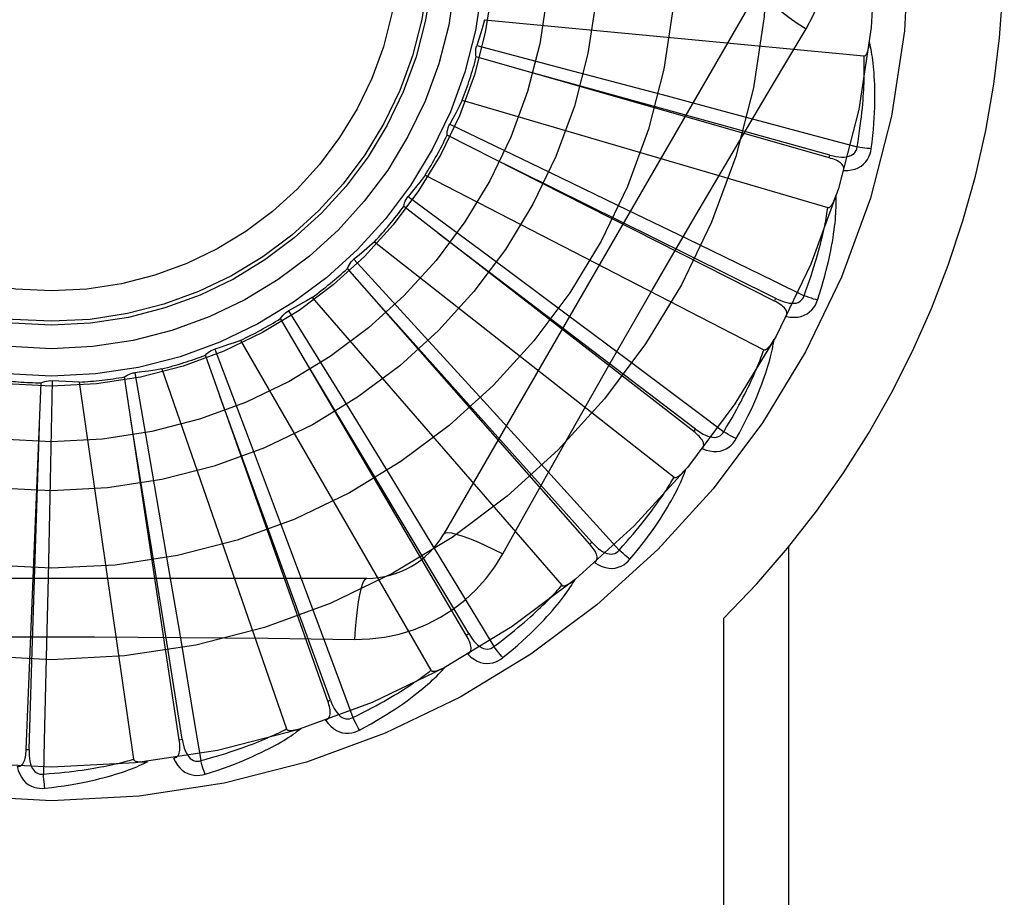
# Model space of a CAD drawing. Header units: inches. Extents: x 0 to 212, y 0 to 138.
# Tile 199 of 256: x 92.206 to 92.528, y 93.133 to 93.421. Entities that reach past the tile are written whole.
import ezdxf

# ---------------------------------------------------------------- set-up
doc = ezdxf.new("R2010")
doc.units = ezdxf.units.IN
doc.header["$LTSCALE"] = 11.6875
doc.header["$MEASUREMENT"] = 0
doc.linetypes.add('HIDDEN', pattern=[0.2, 0.1, -0.1])
doc.layers.add('RIGHTHAND_DOOR_ASSEMBLY', color=7, linetype='CONTINUOUS')

msp = doc.modelspace()

# ---------------------------------------------------------------- linework, layer by layer
at = {"layer": 'RIGHTHAND_DOOR_ASSEMBLY', "color": 8, "linetype": 'HIDDEN'}
for p, q in [((92.4480592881, 93.4312171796), (92.34461733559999, 93.25205046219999)), ((92.3579763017, 93.4207533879), (92.4823792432, 93.4088743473)), ((92.35542263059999, 93.4122332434), (92.3871360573, 93.40388180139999)), ((92.4709796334, 93.3754300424), (92.35527690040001, 93.4085577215)), ((92.3871360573, 93.40388180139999), (92.4178664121, 93.3957290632)), ((92.4178664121, 93.3957290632), (92.4388840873, 93.3901181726)), ((92.35066889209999, 93.3943209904), (92.47057558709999, 93.3591132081)), ((92.34654892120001, 93.38643810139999), (92.37610872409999, 93.37223577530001)), ((92.4530526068, 93.32843067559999), (92.34571022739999, 93.38285658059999)), ((92.4709797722, 93.3754300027), (92.4712434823, 93.3763526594)), ((92.37610872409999, 93.37223577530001), (92.4047408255, 93.3584146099)), ((92.3384911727, 93.36974919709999), (92.4495678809, 93.312485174)), ((92.33295380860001, 93.3627884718), (92.35929161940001, 93.3432485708)), ((92.42655485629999, 93.2856733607), (92.3314524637, 93.35943039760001)), ((92.4047408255, 93.3584146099), (92.4243168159, 93.3489274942)), ((92.3596000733, 93.33784889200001), (92.342663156, 93.35071257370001)), ((92.32188327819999, 93.3479260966), (92.4201153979, 93.27067550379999)), ((92.35929161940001, 93.3432485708), (92.3847906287, 93.3242585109)), ((92.31512865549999, 93.34213911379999), (92.33729255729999, 93.3179678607)), ((92.3924440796, 93.2487034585), (92.31301892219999, 93.33912585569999)), ((92.42714270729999, 93.286431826), (92.3596000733, 93.33784889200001)), ((92.301445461, 93.3296404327), (92.3832826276, 93.23519530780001)), ((92.4530527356, 93.3284306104), (92.4534862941, 93.329286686)), ((92.2937177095, 93.325236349), (92.3109066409, 93.297307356)), ((92.3847906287, 93.3242585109), (92.40221740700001, 93.31123805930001)), ((92.3519531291, 93.2188571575), (92.2910758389, 93.32267681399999)), ((92.33729255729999, 93.3179678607), (92.3587368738, 93.2944952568)), ((92.27791639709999, 93.3155530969), (92.34040080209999, 93.2073269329)), ((92.26949481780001, 93.3126910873), (92.28108752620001, 93.2820137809)), ((92.3065454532, 93.1972131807), (92.2664162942, 93.31067778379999)), ((92.243335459, 93.3049567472), (92.24891295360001, 93.27263988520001)), ((92.2521464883, 93.30617324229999), (92.2930197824, 93.18807761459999)), ((92.2076629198, 93.1813365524), (92.2125788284, 93.3015879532)), ((92.21618510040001, 93.30231286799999), (92.2155457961, 93.26952446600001)), ((92.2250671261, 93.30183988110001), (92.2428520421, 93.17814307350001)), ((92.25786220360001, 93.184553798), (92.23993154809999, 93.30356244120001)), ((92.3109066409, 93.297307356), (92.32752121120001, 93.270200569)), ((92.3587368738, 93.2944952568), (92.3733845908, 93.27841206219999)), ((92.4265549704, 93.2856732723), (92.42714270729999, 93.286431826)), ((92.28108752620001, 93.2820137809), (92.29227185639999, 93.2522525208)), ((92.24891295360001, 93.27263988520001), (92.25426281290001, 93.24129980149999)), ((92.2155457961, 93.26952446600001), (92.2148678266, 93.2377382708)), ((92.32752121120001, 93.270200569), (92.33886046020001, 93.2516359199)), ((92.3639476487, 93.2454897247), (92.3708506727, 93.2578649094)), ((92.29227185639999, 93.2522525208), (92.2998928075, 93.23187739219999)), ((92.39244417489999, 93.24870335), (92.39316484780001, 93.2493369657)), ((92.4577030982, 92.9758005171), (92.4577030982, 93.2478222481)), ((92.25426281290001, 93.24129980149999), (92.2578900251, 93.2198506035)), ((92.3193582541, 93.23746712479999), (92.1124743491, 93.23746712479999)), ((92.2148678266, 93.2377382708), (92.21437020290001, 93.2159902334)), ((92.43648989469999, 92.9758005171), (92.43648989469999, 93.224433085)), ((92.3519532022, 93.2188570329), (92.3527807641, 93.2193428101)), ((92.3065455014, 93.19721304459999), (92.30745004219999, 93.197533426)), ((92.2578622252, 93.1845536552), (92.25881105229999, 93.1846970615)), ((92.207662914, 93.1813364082), (92.20862173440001, 93.1812976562))]:
    msp.add_line(p, q, dxfattribs=at)
for points in [[(92.46340621, 93.4177570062), (92.465749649, 93.4221151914), (92.46768131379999, 93.42663670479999), (92.46919574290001, 93.4313129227), (92.47028344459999, 93.4360933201), (92.4709379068, 93.4409261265), (92.47115796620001, 93.4458005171)], [(92.4480591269, 93.4312169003), (92.44799614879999, 93.4306488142), (92.4483259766, 93.429864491), (92.4490297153, 93.42889396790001), (92.4500944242, 93.4277424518), (92.4515212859, 93.42641016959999), (92.4533006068, 93.4249141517), (92.4554087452, 93.42327532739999), (92.457819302, 93.4215175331), (92.4605116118, 93.4196597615), (92.46340789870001, 93.41775592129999)], [(92.3579763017, 93.4207533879), (92.3573851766, 93.41860520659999), (92.35676252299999, 93.41646912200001), (92.35610834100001, 93.4143451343), (92.35542263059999, 93.4122332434)], [(92.43444228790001, 93.3688938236), (92.44889362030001, 93.393366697), (92.4561149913, 93.4055472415), (92.46340621, 93.4177570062)], [(92.35527690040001, 93.4085577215), (92.35515555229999, 93.4091670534), (92.355092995, 93.4097824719), (92.35508955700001, 93.41040993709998), (92.3551438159, 93.4110341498), (92.35525463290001, 93.4116398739), (92.3554226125, 93.4122331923)], [(92.4823792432, 93.4088743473), (92.4825514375, 93.40889057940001), (92.48271060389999, 93.4089468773), (92.4828562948, 93.4090471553), (92.4829898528, 93.4091796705), (92.48311200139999, 93.4093349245), (92.4832241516, 93.409510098), (92.4833274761, 93.4096990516), (92.4834234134, 93.4099022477), (92.4835137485, 93.41011837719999), (92.4835986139, 93.4103466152), (92.4836786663, 93.41058588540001), (92.4837541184, 93.41083563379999), (92.4838252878, 93.411094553), (92.4838925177, 93.4113638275), (92.4839562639, 93.41164381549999), (92.4840165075, 93.4119356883), (92.4840736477, 93.41224055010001), (92.4841268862, 93.4125589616), (92.4841754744, 93.4128919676), (92.4842196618, 93.41323921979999)], [(92.4847782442, 93.37840824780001), (92.48504879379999, 93.3806206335), (92.4852786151, 93.3827417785), (92.48547037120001, 93.3847690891), (92.48562698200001, 93.3867083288), (92.48575076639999, 93.3885634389), (92.4858444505, 93.3903377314), (92.48591025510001, 93.3920349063), (92.4859507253, 93.3936580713), (92.48596801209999, 93.3952106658), (92.4859645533, 93.3966956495), (92.48594246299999, 93.39811628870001), (92.4859041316, 93.3994753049), (92.485852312, 93.4007758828), (92.4857874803, 93.4020200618), (92.48571083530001, 93.40321045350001), (92.4856222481, 93.40434859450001), (92.48552142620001, 93.4054363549), (92.4854093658, 93.4064753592), (92.485286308, 93.4074672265), (92.485153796, 93.4084138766), (92.4850128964, 93.4093171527), (92.4848650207, 93.4101789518), (92.4847120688, 93.4110010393), (92.484553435, 93.4117856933), (92.4843887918, 93.4125361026), (92.48421879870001, 93.4132512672)], [(92.48014463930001, 93.3790141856), (92.4804480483, 93.3808394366), (92.48072387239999, 93.382593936), (92.4809711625, 93.3842762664), (92.48119276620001, 93.38589068), (92.48139066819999, 93.3874401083), (92.48156650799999, 93.3889270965), (92.4817221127, 93.39035438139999), (92.48185890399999, 93.39172432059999), (92.4819784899, 93.3930394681), (92.4820821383, 93.3943019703), (92.4821712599, 93.3955141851), (92.4822470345, 93.3966780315), (92.48231078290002, 93.3977955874), (92.4823634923, 93.39886873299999), (92.4824064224, 93.39989948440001), (92.4824400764, 93.4008895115), (92.4824652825, 93.4018407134), (92.48248232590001, 93.40275441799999), (92.482491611, 93.4036321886), (92.482493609, 93.40447521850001), (92.4824887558, 93.4052848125), (92.48247756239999, 93.40606220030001), (92.48246052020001, 93.4068086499), (92.4824381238, 93.4075253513), (92.48241111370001, 93.4082141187), (92.4823792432, 93.4088743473)], [(92.4712434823, 93.3763526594), (92.4401457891, 93.38496858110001), (92.368924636, 93.4046309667)], [(92.35066889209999, 93.3943209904), (92.3496819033, 93.3923235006), (92.34866624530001, 93.3903438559), (92.34762191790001, 93.38838205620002), (92.34654892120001, 93.38643810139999)], [(92.4388840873, 93.3901181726), (92.4694784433, 93.38189169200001), (92.48014463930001, 93.3790141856)], [(92.34571022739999, 93.38285658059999), (92.3457063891, 93.3834778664), (92.3457614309, 93.3840940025), (92.3458768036, 93.38471077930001), (92.346048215, 93.38531344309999), (92.3462716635, 93.3858872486), (92.34654889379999, 93.38643805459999)], [(92.47124354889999, 93.3763541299), (92.4722492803, 93.37609811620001), (92.4732124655, 93.3759026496), (92.4741361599, 93.37577003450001), (92.475017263, 93.37570300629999), (92.47585600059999, 93.3757062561), (92.47664566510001, 93.3757819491), (92.47738377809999, 93.3759302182), (92.4780543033, 93.3761587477), (92.47863993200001, 93.37647368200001), (92.479138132, 93.3768699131), (92.4795401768, 93.377346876), (92.4798443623, 93.37787878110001), (92.4800461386, 93.3784365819), (92.4801457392, 93.37901839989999)], [(92.4847782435, 93.37840824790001), (92.48416061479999, 93.37845996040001), (92.48345738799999, 93.3785339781), (92.4826925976, 93.3786279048), (92.4818756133, 93.37874061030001), (92.4810160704, 93.3788709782), (92.4801446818, 93.3790144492)], [(92.4534862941, 93.329286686), (92.42458115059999, 93.3436321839), (92.3583681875, 93.37641793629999)], [(92.47569627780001, 93.3712350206), (92.47577961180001, 93.37168952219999), (92.475775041, 93.3721211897), (92.475677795, 93.37253224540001), (92.4755021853, 93.37291602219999), (92.4752595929, 93.37326419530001), (92.4749540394, 93.3735839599), (92.4745908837, 93.37387922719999), (92.47417749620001, 93.3741515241), (92.47372113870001, 93.3744027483), (92.4732274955, 93.37463569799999), (92.4727040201, 93.37485333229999), (92.4721526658, 93.3750570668), (92.4715784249, 93.37524960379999), (92.4709796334, 93.3754300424)], [(92.4756972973, 93.37123834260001), (92.4770547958, 93.3712847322), (92.47830657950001, 93.37145606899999), (92.4794609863, 93.37175268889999), (92.4805065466, 93.37217102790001), (92.4814424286, 93.37270874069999), (92.482263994, 93.37335511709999), (92.4829696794, 93.3741086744), (92.483559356, 93.3749348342), (92.48402520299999, 93.3758101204), (92.484381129, 93.37670066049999), (92.4846319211, 93.3775624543), (92.4847782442, 93.37840824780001)], [(92.3384911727, 93.36974919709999), (92.3371439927, 93.3679745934), (92.33577203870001, 93.36622293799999), (92.3343753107, 93.3644942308), (92.33295380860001, 93.3627884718)], [(92.3708506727, 93.2578649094), (92.38475034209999, 93.28255418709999), (92.3917434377, 93.2949260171), (92.3987780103, 93.3072953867), (92.40583463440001, 93.3196521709), (92.41293946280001, 93.3319916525), (92.4200713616, 93.34431687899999), (92.4272453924, 93.3566115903), (92.43444228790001, 93.3688938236)], [(92.3314524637, 93.35943039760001), (92.3315662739, 93.3600411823), (92.3317369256, 93.3606357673), (92.3319669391, 93.3612195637), (92.33224930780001, 93.3617788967), (92.3325773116, 93.362300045), (92.33295377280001, 93.362788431)], [(92.4671654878, 93.3287436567), (92.4678498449, 93.3308648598), (92.4684769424, 93.3329041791), (92.46904890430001, 93.3348585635), (92.4695696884, 93.3367331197), (92.47004231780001, 93.3385312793), (92.470470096, 93.3402557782), (92.47085590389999, 93.34190982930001), (92.47120282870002, 93.3434960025), (92.47151363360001, 93.34501726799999), (92.4717912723, 93.3464760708), (92.472038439, 93.34787521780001), (92.47225799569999, 93.3492169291), (92.4724532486, 93.35050381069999), (92.4726250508, 93.35173777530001), (92.4727750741, 93.3529211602), (92.4729034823, 93.3540554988), (92.4730103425, 93.3551426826), (92.47309694, 93.35618411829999), (92.47316381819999, 93.3571813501), (92.4732128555, 93.35813597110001), (92.4732454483, 93.3590495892), (92.4732633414, 93.3599238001), (92.4732687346, 93.3607599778), (92.47326146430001, 93.36156047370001), (92.47324181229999, 93.362328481), (92.473210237, 93.3630628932)], [(92.47057558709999, 93.3591132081), (92.4707477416, 93.35909655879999), (92.4709146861, 93.3591217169), (92.4710767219, 93.35919261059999), (92.471232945, 93.359297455), (92.4713822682, 93.3594267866), (92.47152554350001, 93.3595775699), (92.4716627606, 93.35974355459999), (92.47179541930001, 93.3599249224), (92.4719250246, 93.36012005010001), (92.4720515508, 93.36032810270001), (92.4721754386, 93.360547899), (92.4722967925, 93.36077885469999), (92.47241567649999, 93.361019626), (92.47253265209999, 93.36127131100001), (92.47264823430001, 93.3615341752), (92.4727626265, 93.3618093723), (92.47287808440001, 93.3621029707), (92.4729889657, 93.36240049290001), (92.4730897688, 93.36268792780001), (92.4731823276, 93.3629699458)], [(92.4627302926, 93.3302155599), (92.46337364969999, 93.3319504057), (92.46397653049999, 93.33362099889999), (92.46453773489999, 93.3352261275), (92.4650608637, 93.33676942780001), (92.4655484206, 93.3382534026), (92.46600249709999, 93.33968024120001), (92.4664254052, 93.3410522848), (92.4668189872, 93.34237157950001), (92.4671853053, 93.34364032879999), (92.4675260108, 93.3448604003), (92.46784293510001, 93.3460338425), (92.46813759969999, 93.34716231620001), (92.4684116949, 93.3482476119), (92.46866654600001, 93.3492913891), (92.4689037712, 93.3502953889), (92.4691241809, 93.3512611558), (92.4693289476, 93.35219039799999), (92.46951860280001, 93.3530843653), (92.4696938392, 93.3539445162), (92.4698553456, 93.3547719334), (92.4700037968, 93.35556781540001), (92.4701399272, 93.35633327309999), (92.4702644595, 93.35706945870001), (92.47037810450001, 93.3577774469), (92.47048193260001, 93.358458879), (92.47057558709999, 93.3591132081)], [(92.32188327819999, 93.3479260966), (92.3202245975, 93.34643851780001), (92.3185459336, 93.3449781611), (92.3168472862, 93.3435450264), (92.31512865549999, 93.34213911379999)], [(92.4243168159, 93.3489274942), (92.45280142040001, 93.3350596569), (92.4627302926, 93.3302155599)], [(92.31301892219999, 93.33912585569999), (92.3132462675, 93.339704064), (92.3135263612, 93.3402556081), (92.3138627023, 93.3407853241), (92.3142458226, 93.3412811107), (92.31466652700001, 93.341730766), (92.3151286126, 93.34213908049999)], [(92.45348663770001, 93.3292881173), (92.45442574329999, 93.3288463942), (92.4553345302, 93.3284721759), (92.4562164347, 93.32816714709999), (92.4570689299, 93.32793458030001), (92.4578931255, 93.3277790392), (92.4586828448, 93.32770391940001), (92.4594356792, 93.3277098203), (92.4601373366, 93.32780732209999), (92.46077198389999, 93.3280057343), (92.46133616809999, 93.3283005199), (92.4618212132, 93.32869277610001), (92.4622205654, 93.32915750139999), (92.46252425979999, 93.3296670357), (92.4627321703, 93.3302194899)], [(92.46716548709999, 93.3287436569), (92.46656880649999, 93.32891132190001), (92.4658922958, 93.3291170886), (92.465159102, 93.3293540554), (92.46437821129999, 93.32961933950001), (92.46355887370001, 93.329910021), (92.4627303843, 93.3302158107)], [(92.301445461, 93.3296404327), (92.29953522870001, 93.32849364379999), (92.2976105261, 93.32737736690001), (92.29567135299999, 93.32629160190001), (92.2937177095, 93.325236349)], [(92.39316484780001, 93.2493369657), (92.3716619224, 93.2733978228), (92.3223771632, 93.3284439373)], [(92.4568900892, 93.3234187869), (92.4570579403, 93.3238493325), (92.4571351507, 93.32427408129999), (92.4571174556, 93.32469611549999), (92.45701764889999, 93.3251061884), (92.4568453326, 93.3254939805), (92.4566058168, 93.3258657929), (92.4563051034, 93.32622445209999), (92.4559507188, 93.3265700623), (92.4555501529, 93.32690311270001), (92.4551095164, 93.32722527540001), (92.4546366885, 93.3275380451), (92.4541338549, 93.3278424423), (92.45360642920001, 93.3281401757), (92.4530526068, 93.32843067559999)], [(92.456891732, 93.3234219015), (92.458233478, 93.32321054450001), (92.4594950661, 93.3231418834), (92.4606847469, 93.3232146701), (92.46179058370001, 93.3234275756), (92.462811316, 93.3237784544), (92.4637403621, 93.32425766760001), (92.4645759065, 93.32486405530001), (92.46531127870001, 93.3255636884), (92.46593435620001, 93.32633499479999), (92.466452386, 93.3271420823), (92.4668617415, 93.32794083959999), (92.4671654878, 93.3287436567)], [(92.2910758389, 93.32267681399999), (92.2914085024, 93.32320154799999), (92.2917879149, 93.32369011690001), (92.2922184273, 93.3241466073), (92.2926884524, 93.3245609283), (92.2931866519, 93.3249228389), (92.2937176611, 93.32523632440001)], [(92.27791639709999, 93.3155530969), (92.2758236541, 93.3147885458), (92.2737224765, 93.3140566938), (92.27161286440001, 93.313357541), (92.26949481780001, 93.3126910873)], [(92.44047193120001, 93.2833098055), (92.44154536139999, 93.2852631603), (92.4425470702, 93.2871469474), (92.44347856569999, 93.28895776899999), (92.4443447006, 93.2906998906), (92.44514909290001, 93.29237610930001), (92.4458955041, 93.2939884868), (92.44658737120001, 93.2955396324), (92.44722821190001, 93.29703148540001), (92.4478213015, 93.2984664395), (92.4483700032, 93.29984633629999), (92.4488774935, 93.3011734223), (92.4493470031, 93.3024493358), (92.4497822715, 93.3036760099), (92.4501844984, 93.3048551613), (92.4505557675, 93.3059887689), (92.45089653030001, 93.30707830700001), (92.45120721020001, 93.3081256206), (92.4514893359, 93.3091318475), (92.45174373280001, 93.3100984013), (92.45197254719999, 93.3110264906), (92.4521774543, 93.3119174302), (92.4523604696, 93.3127724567), (92.45252401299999, 93.313592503), (92.45266836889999, 93.31437990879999), (92.4527944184, 93.31513775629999), (92.4529024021, 93.3158648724)], [(92.4495678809, 93.312485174), (92.4497337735, 93.3124362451), (92.4499024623, 93.3124293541), (92.4500749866, 93.31246830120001), (92.4502482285, 93.3125416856), (92.4504193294, 93.31264042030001), (92.45058855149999, 93.31276136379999), (92.4507547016, 93.31289838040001), (92.45091928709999, 93.31305136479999), (92.45108347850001, 93.3132184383), (92.4512470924, 93.31339878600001), (92.45141033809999, 93.31359116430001), (92.4515732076, 93.31379498), (92.45173550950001, 93.31400890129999), (92.45189800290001, 93.31423390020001), (92.45206124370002, 93.31447014), (92.4522256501, 93.3147187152), (92.45239193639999, 93.31498038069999), (92.45255976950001, 93.3152563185), (92.4527290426, 93.3155481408), (92.4528997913, 93.31585531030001)], [(92.2664162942, 93.31067778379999), (92.2668422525, 93.3111300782), (92.2673072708, 93.3115380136), (92.26781639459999, 93.31190477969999), (92.2683563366, 93.3122226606), (92.268914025, 93.3124837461), (92.2694947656, 93.3126910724)], [(92.40221740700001, 93.31123805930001), (92.42756275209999, 93.292230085), (92.43639544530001, 93.2855944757)], [(92.43639544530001, 93.2855944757), (92.43735549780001, 93.28717621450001), (92.43826364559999, 93.28870252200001), (92.4391184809, 93.2901724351), (92.4399242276, 93.2915888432), (92.44068381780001, 93.29295373), (92.44139971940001, 93.29426884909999), (92.44207464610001, 93.2955360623), (92.4427107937, 93.29675702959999), (92.44331060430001, 93.2979335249), (92.44387605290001, 93.2990670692), (92.4444093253, 93.3001593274), (92.44491223, 93.30121164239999), (92.44538676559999, 93.3022254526), (92.4458345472, 93.30320213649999), (92.4462574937, 93.3041430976), (92.4466566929, 93.305049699), (92.4470336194, 93.30592339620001), (92.4473890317, 93.3067653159), (92.447723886, 93.307576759), (92.4480390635, 93.3083586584), (92.44833545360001, 93.30911206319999), (92.4486139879, 93.3098379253), (92.44887559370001, 93.3105372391), (92.4491211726, 93.3112109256), (92.4493520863, 93.31186039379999), (92.4495678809, 93.312485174)], [(92.3527807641, 93.2193428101), (92.3362199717, 93.2470383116), (92.29824339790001, 93.3104168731)], [(92.23993154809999, 93.30356244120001), (92.2404354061, 93.30392594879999), (92.2409692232, 93.3042385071), (92.24153855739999, 93.30450229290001), (92.24212890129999, 93.3047122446), (92.2427259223, 93.3048630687), (92.243335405, 93.3049567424)], [(92.2521464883, 93.30617324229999), (92.2499468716, 93.30581856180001), (92.2477451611, 93.3054975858), (92.2455413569, 93.3052103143), (92.243335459, 93.3049567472)], [(92.2125788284, 93.3015879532), (92.21314237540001, 93.30184953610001), (92.2137256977, 93.3020554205), (92.2143346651, 93.30220669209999), (92.2149540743, 93.3023011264), (92.21556885, 93.302336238), (92.2161850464, 93.3023128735)], [(92.2250671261, 93.30183988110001), (92.2228401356, 93.3019078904), (92.22061746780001, 93.30200939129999), (92.2183991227, 93.3021443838), (92.21618510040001, 93.30231286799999)], [(92.30745004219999, 93.197533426), (92.29642993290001, 93.2278625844), (92.2711341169, 93.2972829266)], [(92.25881105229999, 93.1846970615), (92.2537299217, 93.2165637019), (92.2420291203, 93.2895167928)], [(92.20862173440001, 93.1812976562), (92.20966322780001, 93.2135500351), (92.2119803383, 93.28739915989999)], [(92.42937423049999, 93.280025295), (92.4296206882, 93.2804166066), (92.4297769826, 93.280819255), (92.42983949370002, 93.2812370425), (92.4298190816, 93.2816585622), (92.4297232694, 93.2820719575), (92.4295584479, 93.28248237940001), (92.42933104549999, 93.2828914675), (92.4290484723, 93.28329789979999), (92.4287181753, 93.2837007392), (92.42834647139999, 93.2841004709), (92.42794138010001, 93.2844970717), (92.4275052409, 93.28489113), (92.42704369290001, 93.2852832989), (92.42655485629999, 93.2856733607)], [(92.4271433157, 93.28643316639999), (92.42798185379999, 93.2858216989), (92.4288033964, 93.2852822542), (92.4296116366, 93.28481583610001), (92.43040471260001, 93.2844261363), (92.4311845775, 93.28411742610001), (92.431945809, 93.2838942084), (92.4326861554, 93.2837575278), (92.43339358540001, 93.2837204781), (92.4340543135, 93.2837951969), (92.4346640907, 93.2839778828), (92.4352146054, 93.284271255), (92.43569469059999, 93.2846520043), (92.4360893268, 93.285094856), (92.43639803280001, 93.28559797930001)], [(92.4404719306, 93.2833098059), (92.4399177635, 93.2835873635), (92.4392924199, 93.28391744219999), (92.43861732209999, 93.28428888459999), (92.4379007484, 93.28469715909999), (92.4371512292, 93.2851376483), (92.4363955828, 93.28559470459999)], [(92.4293766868, 93.2800285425), (92.4306541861, 93.27956707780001), (92.43187998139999, 93.2792609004), (92.4330619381, 93.2791072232), (92.43418808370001, 93.2791070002), (92.4352567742, 93.2792583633), (92.43625972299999, 93.2795530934), (92.4371949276, 93.2799903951), (92.43804941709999, 93.28053821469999), (92.4388072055, 93.2811776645), (92.4394686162, 93.2818721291), (92.4400217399, 93.2825789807), (92.44047193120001, 93.2833098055)], [(92.3733845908, 93.27841206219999), (92.39467462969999, 93.25495094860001), (92.40209190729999, 93.2467636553)], [(92.4056623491, 93.243748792), (92.4070860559, 93.2454636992), (92.4084261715, 93.2471238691), (92.4096835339, 93.24872568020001), (92.41086371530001, 93.2502724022), (92.4119707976, 93.25176609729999), (92.41300886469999, 93.25320807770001), (92.4139817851, 93.2546002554), (92.41489338, 93.25594386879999), (92.41574731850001, 93.2572406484), (92.4165472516, 93.25849176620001), (92.4172967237, 93.2596988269), (92.4179992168, 93.26086282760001), (92.41865876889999, 93.2619849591), (92.41927688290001, 93.26306667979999), (92.41985597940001, 93.2641095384), (92.4203967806, 93.2651148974), (92.4209000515, 93.26608448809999), (92.4213675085, 93.2670191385), (92.4218002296, 93.26792008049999), (92.4222005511, 93.2687880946), (92.4225703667, 93.2696241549), (92.42291188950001, 93.2704290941), (92.4232276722, 93.2712033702), (92.42351843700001, 93.27194922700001), (92.4237856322, 93.2726695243), (92.42402927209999, 93.2733630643)], [(92.4201153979, 93.27067550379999), (92.42026903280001, 93.27059606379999), (92.420433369, 93.27055737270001), (92.42061014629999, 93.27056296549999), (92.4207941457, 93.2706022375), (92.4209808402, 93.27066680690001), (92.42116989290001, 93.2707535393), (92.4213589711, 93.2708566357), (92.42154953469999, 93.2709757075), (92.4217423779, 93.2711086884), (92.421937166, 93.27125481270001), (92.42213386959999, 93.2714128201), (92.4223323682, 93.2715821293), (92.4225322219, 93.2717614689), (92.42273436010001, 93.2719516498), (92.4229393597, 93.2721527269), (92.4231478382, 93.2723656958), (92.423364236, 93.2725954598), (92.4235776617, 93.27283035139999), (92.42377752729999, 93.2730590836), (92.42396736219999, 93.27328541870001)], [(92.40209190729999, 93.2467636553), (92.40333395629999, 93.2481351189), (92.4045145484, 93.2494619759), (92.40563211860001, 93.25074354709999), (92.4066913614, 93.2519818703), (92.40769553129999, 93.2531783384), (92.40864738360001, 93.25433420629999), (92.4095499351, 93.2554507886), (92.41040565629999, 93.2565292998), (92.4112172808, 93.2575710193), (92.41198703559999, 93.25857706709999), (92.4127173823, 93.2595486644), (92.41341035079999, 93.2604867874), (92.4140681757, 93.26139247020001), (92.41469270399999, 93.2622667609), (92.41528608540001, 93.26311067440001), (92.415849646, 93.2639253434), (92.41638510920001, 93.26471191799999), (92.4168934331, 93.26547136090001), (92.41737580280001, 93.2662047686), (92.41783326, 93.2669128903), (92.4182668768, 93.26759658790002), (92.4186777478, 93.2682566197), (92.4190669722, 93.2688937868), (92.41943560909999, 93.2695088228), (92.4197852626, 93.27010285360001), (92.4201153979, 93.27067550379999)], [(92.33886046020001, 93.2516359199), (92.35532571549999, 93.22456961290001), (92.36105949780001, 93.2151265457)], [(92.34461733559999, 93.25205046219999), (92.34507782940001, 93.2523892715), (92.3459221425, 93.2524958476), (92.3471145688, 93.2523716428), (92.34864410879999, 93.252025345), (92.3505113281, 93.25145578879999), (92.35269657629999, 93.25066286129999), (92.3551700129, 93.24965652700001), (92.35789748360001, 93.24844786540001), (92.3608518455, 93.2470454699), (92.3639476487, 93.2454897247)], [(92.3941441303, 93.24262457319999), (92.3944598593, 93.2429617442), (92.39468933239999, 93.2433272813), (92.3948297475, 93.2437256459), (92.3948895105, 93.2441434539), (92.39487366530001, 93.2445675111), (92.3947894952, 93.24500170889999), (92.3946436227, 93.2454464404), (92.39444307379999, 93.2458990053), (92.3941949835, 93.2463570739), (92.3939056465, 93.2468199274), (92.39358293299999, 93.2472860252), (92.39322925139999, 93.2477555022), (92.3928502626, 93.2482279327), (92.3924440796, 93.2487034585)], [(92.39316569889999, 93.2493381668), (92.3938733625, 93.24857905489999), (92.3945779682, 93.24789388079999), (92.3952833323, 93.247282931), (92.39598832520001, 93.24675018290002), (92.3966956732, 93.246299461), (92.397400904, 93.2459362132), (92.3981020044, 93.2456618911), (92.3987896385, 93.245491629), (92.39945256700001, 93.24543995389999), (92.4000858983, 93.2455039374), (92.40068198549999, 93.2456878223), (92.4012254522, 93.2459708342), (92.40169676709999, 93.2463309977), (92.40209511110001, 93.2467666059)], [(92.4056623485, 93.2437487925), (92.4051707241, 93.24412621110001), (92.4046191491, 93.24456867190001), (92.40402654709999, 93.2450611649), (92.4034001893, 93.2455976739), (92.40274757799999, 93.2461720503), (92.40209208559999, 93.246763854)], [(92.31537486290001, 93.21744621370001), (92.32030912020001, 93.2175963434), (92.32517647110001, 93.218180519), (92.32996190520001, 93.2191962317), (92.33463226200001, 93.22063464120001), (92.33916339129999, 93.222488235), (92.34351274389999, 93.224741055), (92.3476411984, 93.2273789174), (92.3515178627, 93.2303757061), (92.3551093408, 93.23370253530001), (92.3583934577, 93.237343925), (92.36134253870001, 93.2412771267), (92.3639476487, 93.2454897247)], [(92.39414662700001, 93.24262661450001), (92.3953137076, 93.2419317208), (92.3964594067, 93.2413990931), (92.3975909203, 93.2410245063), (92.3986966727, 93.2408111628), (92.39977469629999, 93.2407575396), (92.4008152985, 93.2408571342), (92.4018163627, 93.2411095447), (92.4027590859, 93.24148575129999), (92.40362419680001, 93.24197023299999), (92.4044050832, 93.2425269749), (92.40508198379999, 93.2431163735), (92.4056623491, 93.243748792)], [(92.3193579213, 93.23746712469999), (92.3188344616, 93.2372376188), (92.31832013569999, 93.2365598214), (92.317831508, 93.23546510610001), (92.3173666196, 93.23396728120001), (92.31692626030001, 93.2320654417), (92.31652033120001, 93.2297764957), (92.3161551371, 93.22713138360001), (92.3158381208, 93.2241648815), (92.3155753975, 93.2209043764), (92.3153747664, 93.21744418)], [(92.3639948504, 93.2114904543), (92.3657173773, 93.2129049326), (92.36734746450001, 93.2142814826), (92.36888524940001, 93.21561638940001), (92.3703368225, 93.2169118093), (92.37170658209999, 93.2181689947), (92.37299878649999, 93.21938846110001), (92.37421759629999, 93.220571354), (92.37536699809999, 93.221718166), (92.376450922, 93.22282990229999), (92.3774731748, 93.2239070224), (92.37843754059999, 93.22495043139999), (92.3793476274, 93.2259604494), (92.3802076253, 93.2269374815), (92.38101928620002, 93.22788267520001), (92.3817852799, 93.2287970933), (92.38250657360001, 93.22968193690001), (92.383184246, 93.23053876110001), (92.3838201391, 93.23136805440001), (92.3844155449, 93.23217082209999), (92.3849729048, 93.23294738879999), (92.38549426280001, 93.2336983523), (92.3859819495, 93.23442411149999), (92.3864385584, 93.2351246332), (92.38686522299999, 93.23580198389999), (92.3872639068, 93.2364586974), (92.38763439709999, 93.2370935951)], [(92.3832826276, 93.23519530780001), (92.3834184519, 93.2350882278), (92.383572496, 93.2350191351), (92.38374713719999, 93.2349911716), (92.38393524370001, 93.2349949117), (92.3841307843, 93.23502298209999), (92.38433283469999, 93.2350723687), (92.38453800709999, 93.23513781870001), (92.3847476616, 93.2352186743), (92.38496218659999, 93.2353127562), (92.3851811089, 93.23541937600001), (92.3854041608, 93.2355373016), (92.3856311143, 93.2356659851), (92.3858612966, 93.2358042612), (92.3860957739, 93.2359527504), (92.386335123, 93.2361113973), (92.38658013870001, 93.2362810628), (92.3868314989, 93.23646196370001), (92.38709013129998, 93.23665597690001), (92.3873573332, 93.236865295), (92.3876326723, 93.2370891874)], [(92.36105949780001, 93.2151265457), (92.36253865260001, 93.21623816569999), (92.3639490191, 93.2173176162), (92.36528893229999, 93.2183645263), (92.36656338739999, 93.21938000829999), (92.3677758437, 93.2203648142), (92.3689292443, 93.2213196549), (92.3700268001, 93.2222452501), (92.37107116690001, 93.2231423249), (92.372065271, 93.2240116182), (92.3730115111, 93.2248538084), (92.3739125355, 93.2256696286), (92.3747705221, 93.2264596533), (92.3755878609, 93.2272244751), (92.3763665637, 93.2279647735), (92.37710893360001, 93.2286811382), (92.37781648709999, 93.22937443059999), (92.378491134, 93.23004545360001), (92.3791339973, 93.2306949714), (92.3797464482, 93.2313238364), (92.3803296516, 93.23193258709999), (92.38088482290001, 93.2325218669), (92.3814131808, 93.2330922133), (92.3819159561, 93.2336442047), (92.3823943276, 93.23417836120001), (92.3828500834, 93.2346954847), (92.3832826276, 93.23519530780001)], [(92.2998928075, 93.23187739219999), (92.3109381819, 93.2021841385), (92.314781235, 93.1918265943)], [(92.1306264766, 93.217655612), (92.15895785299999, 93.217962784), (92.17316871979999, 93.2180925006), (92.1873981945, 93.2181850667), (92.20162779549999, 93.2182522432), (92.2158665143, 93.21826902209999), (92.23010642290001, 93.2182552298), (92.2443409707, 93.2181896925), (92.25857614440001, 93.2180981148)], [(92.2578900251, 93.2198506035), (92.2631163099, 93.1886035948), (92.264929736, 93.17770592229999)], [(92.25857614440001, 93.2180981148), (92.2869959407, 93.21781933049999), (92.30115528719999, 93.21765571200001), (92.31537486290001, 93.21744621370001)], [(92.3524714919, 93.21256592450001), (92.3528456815, 93.2128375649), (92.3531403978, 93.21315327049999), (92.3533536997, 93.2135179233), (92.35349141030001, 93.2139168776), (92.3535560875, 93.21433631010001), (92.35355558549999, 93.2147786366), (92.3534964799, 93.2152429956), (92.3533851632, 93.21572539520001), (92.3532281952, 93.21622220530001), (92.35303164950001, 93.2167314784), (92.35280300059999, 93.2172501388), (92.35254460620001, 93.2177779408), (92.35226192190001, 93.2183134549), (92.3519531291, 93.2188571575)], [(92.35278182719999, 93.2193438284), (92.3533330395, 93.2184645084), (92.35389524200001, 93.21765836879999), (92.35447223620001, 93.21692496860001), (92.3550636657, 93.21626842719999), (92.35567293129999, 93.215691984), (92.3562966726, 93.2152018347), (92.3569331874, 93.2147997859), (92.3575761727, 93.214502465), (92.3582173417, 93.2143262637), (92.3588513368, 93.2142692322), (92.3594714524, 93.2143369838), (92.3600586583, 93.21451202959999), (92.3605896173, 93.2147764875), (92.36106320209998, 93.2151288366)], [(92.21437020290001, 93.2159902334), (92.2135885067, 93.1843188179), (92.2133067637, 93.1732748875)], [(92.36399485, 93.2114904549), (92.36358353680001, 93.2119540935), (92.3631256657, 93.21249294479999), (92.3626369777, 93.21308868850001), (92.362123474, 93.21373404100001), (92.36159135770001, 93.21442154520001), (92.36105971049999, 93.21512670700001)], [(92.352474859, 93.2125679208), (92.3534893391, 93.2116647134), (92.3545135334, 93.2109248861), (92.35555370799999, 93.21034292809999), (92.3565991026, 93.2099241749), (92.3576474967, 93.2096675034), (92.3586881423, 93.20956836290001), (92.3597188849, 93.20962675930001), (92.36071576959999, 93.2098177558), (92.3616569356, 93.210129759), (92.3625290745, 93.21052865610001), (92.36330528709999, 93.2109792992), (92.3639948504, 93.2114904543)], [(92.31697540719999, 93.18770069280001), (92.3189344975, 93.1887636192), (92.3207956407, 93.18980679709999), (92.3225582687, 93.1908265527), (92.3242287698, 93.19182385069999), (92.3258116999, 93.19279908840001), (92.32731133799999, 93.19375196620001), (92.32873198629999, 93.19468282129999), (92.3300776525, 93.1955913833), (92.3313523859, 93.1964778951), (92.3325600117, 93.1973420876), (92.3337044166, 93.1981841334), (92.3347892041, 93.1990036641), (92.3358185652, 93.1998002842), (92.3367944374, 93.2005747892), (92.3377196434, 93.20132771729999), (92.3385953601, 93.2020600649), (92.33942294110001, 93.2027731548), (92.3402042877, 93.2034671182), (92.3409408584, 93.2041426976), (92.3416351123, 93.20479974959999), (92.3422891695, 93.20543847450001), (92.3429053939, 93.2060588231), (92.3434863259, 93.2066602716), (92.34403346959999, 93.2072446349), (92.3445492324, 93.2078140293), (92.3450331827, 93.20836733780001)], [(92.34040080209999, 93.2073269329), (92.3405139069, 93.207196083), (92.34065209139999, 93.2070990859), (92.3408182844, 93.2070385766), (92.3410036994, 93.20700664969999), (92.3412010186, 93.2069972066), (92.3414087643, 93.2070074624), (92.34162261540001, 93.2070329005), (92.34184378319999, 93.2070726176), (92.3420722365, 93.2071244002), (92.34230738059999, 93.20718766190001), (92.3425487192, 93.2072612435), (92.3427959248, 93.2073446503), (92.3430481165, 93.20743686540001), (92.34330645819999, 93.20753829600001), (92.343571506, 93.20764877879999), (92.3438442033, 93.20776900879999), (92.344125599, 93.2078992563), (92.3444159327, 93.2080406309), (92.3447158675, 93.2081944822), (92.3450251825, 93.20836036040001)], [(92.314781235, 93.1918265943), (92.316444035, 93.1926381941), (92.3180332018, 93.19343122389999), (92.31954703, 93.1942056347), (92.3209906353, 93.19496157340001), (92.3223675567, 93.1956991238), (92.32368081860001, 93.1964184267), (92.3249337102, 93.19711958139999), (92.3261289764, 93.1978027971), (92.3272696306, 93.1984682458), (92.3283581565, 93.1991161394), (92.3293972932, 93.1997466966), (92.33038928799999, 93.2003600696), (92.3313365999, 93.2009563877), (92.33224133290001, 93.2015359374), (92.3331058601, 93.20209886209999), (92.3339318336, 93.20264572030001), (92.3347212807, 93.20317693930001), (92.33547544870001, 93.20369305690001), (92.33619584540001, 93.20419465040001), (92.3368837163, 93.2046820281), (92.33754037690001, 93.20515559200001), (92.3381671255, 93.2056156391), (92.3387652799, 93.20606250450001), (92.33933609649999, 93.20649647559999), (92.3398814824, 93.2069180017), (92.34040080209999, 93.2073269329)], [(92.3058641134, 93.1909377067), (92.3062827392, 93.1911334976), (92.30663175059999, 93.1913876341), (92.30691018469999, 93.1917052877), (92.3071209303, 93.19207094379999), (92.30726382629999, 93.192470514), (92.3073470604, 93.19290489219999), (92.3073769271, 93.1933719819), (92.30735894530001, 93.1938666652), (92.3072988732, 93.1943841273), (92.3072022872, 93.19492136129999), (92.3070759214, 93.1954740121), (92.30692206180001, 93.19604130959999), (92.30674580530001, 93.1966207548), (92.3065454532, 93.1972131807)], [(92.30745127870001, 93.1975342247), (92.3078261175, 93.1965664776), (92.3082255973, 93.1956685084), (92.3086533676, 93.1948391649), (92.30910985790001, 93.1940825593), (92.30959902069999, 93.1934012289), (92.31011872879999, 93.1928018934), (92.3106676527, 93.1922866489), (92.3112427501, 93.1918730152), (92.311838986, 93.1915786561), (92.3124507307, 93.1914026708), (92.3130724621, 93.19135184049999), (92.3136821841, 93.1914125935), (92.3142535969, 93.1915717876), (92.3147853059, 93.19182814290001)], [(92.3169754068, 93.1877006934), (92.3166592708, 93.188233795), (92.3163116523, 93.1888495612), (92.3159445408, 93.1895270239), (92.3155624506, 93.19025789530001), (92.3151700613, 93.191033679), (92.31478147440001, 93.1918267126)], [(92.26630342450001, 93.1732393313), (92.2684282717, 93.173912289), (92.2704532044, 93.1745843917), (92.2723769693, 93.1752521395), (92.27420602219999, 93.1759152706), (92.27594491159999, 93.1765733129), (92.2775977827, 93.1772251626), (92.27916892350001, 93.17787033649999), (92.28066221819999, 93.1785078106), (92.282081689, 93.1791370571), (92.2834310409, 93.17975708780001), (92.28471412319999, 93.1803673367), (92.28593440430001, 93.18096676), (92.2870959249, 93.1815541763), (92.28820073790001, 93.18213), (92.28925171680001, 93.18269422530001), (92.29025020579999, 93.18324760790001), (92.29119778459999, 93.18379119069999), (92.2920963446, 93.1843247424), (92.29294745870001, 93.18484871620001), (92.29375351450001, 93.1853625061), (92.2945166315, 93.1858659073), (92.2952391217, 93.18635842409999), (92.29592338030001, 93.1868390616), (92.2965712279, 93.18730931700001), (92.29718542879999, 93.18777081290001), (92.29776534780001, 93.18822253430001)], [(92.2930197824, 93.18807761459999), (92.2931060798, 93.18792772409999), (92.2932234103, 93.1878063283), (92.2933751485, 93.18771546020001), (92.2935511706, 93.1876490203), (92.2937431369, 93.18760240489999), (92.2939490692, 93.1875731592), (92.29416387, 93.1875576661), (92.2943885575, 93.1875548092), (92.2946226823, 93.18756242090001), (92.2948655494, 93.1875800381), (92.29511645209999, 93.18760661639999), (92.2953749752, 93.1876417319), (92.2956400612, 93.18768455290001), (92.2959129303, 93.1877352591), (92.2961940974, 93.18779358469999), (92.29648462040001, 93.1878600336), (92.29679073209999, 93.1879362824), (92.2970974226, 93.18801854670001), (92.29739014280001, 93.188103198), (92.29767374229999, 93.1881914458)], [(92.3058675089, 93.1909388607), (92.3066927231, 93.1898599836), (92.3075583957, 93.1889396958), (92.3084696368, 93.1881714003), (92.3094168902, 93.1875623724), (92.31039776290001, 93.1871119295), (92.31140084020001, 93.18681763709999), (92.3124240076, 93.18667990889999), (92.31343902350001, 93.1866787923), (92.3144222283, 93.18680704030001), (92.3153540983, 93.1870336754), (92.3162015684, 93.18732927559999), (92.31697540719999, 93.18770069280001)], [(92.264929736, 93.17770592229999), (92.2667160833, 93.1781881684), (92.2684266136, 93.1786661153), (92.2700596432, 93.1791400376), (92.271620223, 93.1796091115), (92.2731118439, 93.18007274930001), (92.2745375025, 93.18053051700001), (92.27590044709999, 93.18098188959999), (92.2772034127, 93.1814265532), (92.27844939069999, 93.18186410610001), (92.2796408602, 93.1822942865), (92.2807805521, 93.1827167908), (92.2818707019, 93.1831313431), (92.28291374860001, 93.183537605), (92.28391181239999, 93.1839354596), (92.2848672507, 93.1843245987), (92.2857817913, 93.184705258), (92.286657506, 93.1850774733), (92.2874957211, 93.1854415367), (92.2882980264, 93.1857977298), (92.2890657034, 93.1861461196), (92.2898001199, 93.1864868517), (92.2905026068, 93.1868199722), (92.2911745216, 93.1871455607), (92.2918171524, 93.18746366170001), (92.2924324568, 93.1877743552), (92.2930197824, 93.18807761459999)], [(92.25600565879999, 93.17852071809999), (92.25645369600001, 93.17863371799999), (92.2568444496, 93.17881719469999), (92.25717796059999, 93.17907641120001), (92.25745410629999, 93.1793955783), (92.25767003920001, 93.17976088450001), (92.2578339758, 93.1801716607), (92.25795170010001, 93.1806246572), (92.2580276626, 93.18111380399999), (92.25806660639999, 93.18163328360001), (92.2580734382, 93.1821790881), (92.2580539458, 93.1827456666), (92.2580102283, 93.1833318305), (92.2579468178, 93.18393416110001), (92.25786220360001, 93.184553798)], [(92.2588124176, 93.1846976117), (92.25899733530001, 93.18367641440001), (92.2592196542, 93.1827190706), (92.25948273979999, 93.1818237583), (92.25978779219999, 93.1809944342), (92.2601391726, 93.1802328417), (92.26053606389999, 93.1795459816), (92.2609775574, 93.1789361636), (92.2614639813, 93.17842116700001), (92.2619937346, 93.17801928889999), (92.2625611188, 93.17773071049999), (92.263161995, 93.1775631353), (92.2637721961, 93.17750739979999), (92.2643634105, 93.1775555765), (92.2649340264, 93.17770667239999)], [(92.2046975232, 93.17576375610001), (92.2051592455, 93.17578998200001), (92.20557789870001, 93.1758962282), (92.2059544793, 93.1760876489), (92.20628599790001, 93.1763487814), (92.20656716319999, 93.17666662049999), (92.2068058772, 93.17703894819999), (92.2070072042, 93.177461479), (92.2071743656, 93.1779274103), (92.2073109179, 93.178430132), (92.20742092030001, 93.1789647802), (92.2075090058, 93.1795248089), (92.20757701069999, 93.1801086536), (92.20762873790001, 93.18071209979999), (92.2076629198, 93.1813365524)], [(92.2086231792, 93.18129793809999), (92.2086114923, 93.1802601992), (92.2086486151, 93.1792780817), (92.2087375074, 93.17834915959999), (92.2088800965, 93.1774770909), (92.20908099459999, 93.1766627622), (92.20934072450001, 93.1759132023), (92.2096588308, 93.17523085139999), (92.2100390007, 93.1746331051), (92.21048312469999, 93.174138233), (92.2109856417, 93.1737474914), (92.2115439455, 93.17346922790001), (92.21213257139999, 93.1732990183), (92.2127222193, 93.17323443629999), (92.2133111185, 93.173274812)], [(92.25600908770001, 93.1785211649), (92.25661521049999, 93.17730561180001), (92.2572910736, 93.1762381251), (92.25804044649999, 93.1753112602), (92.2588553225, 93.1745339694), (92.2597332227, 93.1739060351), (92.26066247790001, 93.1734272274), (92.2616410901, 93.1730983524), (92.262637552, 93.17290516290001), (92.26362726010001, 93.1728450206), (92.264585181, 93.1728912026), (92.26547327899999, 93.1730210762), (92.26630342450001, 93.1732393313)], [(92.2047016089, 93.1757636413), (92.2050667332, 93.1744553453), (92.20552835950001, 93.1732792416), (92.2060887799, 93.17222730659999), (92.2067418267, 93.1713098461), (92.2074850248, 93.1705271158), (92.2083068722, 93.16988109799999), (92.2092055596, 93.16937296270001), (92.2101474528, 93.1689946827), (92.2111078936, 93.16874832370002), (92.2120572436, 93.1686123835), (92.21295387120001, 93.16857183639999), (92.21381032, 93.1686290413)], [(92.2133067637, 93.1732748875), (92.2151520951, 93.1734103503), (92.2169221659, 93.1735559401), (92.2186153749, 93.1737122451), (92.2202365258, 93.1738775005), (92.22178893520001, 93.1740504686), (92.2232754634, 93.1742301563), (92.2246992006, 93.174415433), (92.2260627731, 93.1746054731), (92.2273690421, 93.1747993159), (92.2286203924, 93.1749962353), (92.22981944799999, 93.17519541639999), (92.2309683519, 93.1753961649), (92.2320694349, 93.1755976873), (92.23312475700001, 93.1757994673), (92.23413657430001, 93.17600075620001), (92.2351066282, 93.1762014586), (92.23603695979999, 93.1764012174), (92.2369289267, 93.17660006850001), (92.2377841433, 93.1767979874), (92.2386038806, 93.1769947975), (92.2393895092, 93.17719038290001), (92.24014234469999, 93.17738453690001), (92.24086373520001, 93.17757708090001), (92.2415549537, 93.17776781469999), (92.242217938, 93.17795644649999), (92.2428520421, 93.17814307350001)], [(92.21381032, 93.1686290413), (92.2160241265, 93.16888770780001), (92.21813966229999, 93.16916444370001), (92.22015503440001, 93.16945604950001), (92.2220765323, 93.1697610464), (92.2239085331, 93.17007811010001), (92.22565489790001, 93.17040537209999), (92.22731974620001, 93.1707415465), (92.22890669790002, 93.17108489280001), (92.23041960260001, 93.17143413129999), (92.23186191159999, 93.17178759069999), (92.23323729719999, 93.17214398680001), (92.23454896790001, 93.17250163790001), (92.2358006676, 93.17285861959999), (92.2369944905, 93.1732149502), (92.23813325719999, 93.1735700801), (92.23921843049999, 93.17392449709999), (92.240251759, 93.1742789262), (92.24123505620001, 93.1746327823), (92.2421699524, 93.17498621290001), (92.24305867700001, 93.1753381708), (92.24390327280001, 93.1756880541), (92.244705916, 93.1760349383), (92.2454687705, 93.1763773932), (92.246193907, 93.17671654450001), (92.2468843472, 93.1770534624), (92.2475392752, 93.1773872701)], [(92.2428520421, 93.17814307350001), (92.242908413, 93.1779795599), (92.24300064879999, 93.1778381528), (92.2431324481, 93.17772021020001), (92.2432927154, 93.1776216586), (92.24347239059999, 93.1775395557), (92.24366906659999, 93.1774718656), (92.2438770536, 93.1774160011), (92.24409714, 93.1773706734), (92.2443284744, 93.1773338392), (92.2445702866, 93.1773051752), (92.24482168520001, 93.17728378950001), (92.2450821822, 93.17726934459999), (92.2453505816, 93.17726122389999), (92.2456281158, 93.17725937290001), (92.24591524, 93.1772634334), (92.2462130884, 93.1772736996), (92.2465226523, 93.1772900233), (92.24684481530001, 93.1773133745), (92.2471809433, 93.1773447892), (92.247530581, 93.177383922)], [(92.26630342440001, 93.1732393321), (92.26609389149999, 93.173822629), (92.2658690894, 93.1744930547), (92.2656368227, 93.17522775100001), (92.26539995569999, 93.17601772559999), (92.2651614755, 93.17685375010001), (92.2649299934, 93.17770599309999)], [(92.21381032, 93.1686290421), (92.21371496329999, 93.1692414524), (92.2136211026, 93.1699423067), (92.2135320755, 93.17070768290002), (92.21344899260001, 93.171528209), (92.21337304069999, 93.1723942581), (92.21330702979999, 93.1732749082)]]:
    msp.add_lwpolyline(points, dxfattribs=at)
for radius in [0.2812500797, 0.2702837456, 0.235, 0.205, 0.179592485, 0.1635, 0.1452498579, 0.1420000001, 0.133, 0.12525, 0.124, 0.1139999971]:
    msp.add_circle((92.2159163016, 93.4458005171), radius, dxfattribs=at)
for centre, radius, start, end in [((92.2159163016, 93.4458005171), 0.3125, 314.8970822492, 45.1029177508), ((92.2159163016, 93.4458005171), 0.1442511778, 339.0916451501, 345.0378919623), ((92.2159163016, 93.4458005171), 0.1442511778, 328.182554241, 334.1288010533), ((92.2159163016, 93.4458005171), 0.1442511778, 317.2734633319, 323.2197101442), ((92.2159163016, 93.4458005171), 0.1442511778, 306.3643724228, 312.3106192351), ((92.2159163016, 93.4458005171), 0.1442511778, 295.4552815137, 301.401528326), ((92.2159163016, 93.4458005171), 0.1442511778, 284.5461906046, 290.4924374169), ((92.2159163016, 93.4458005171), 0.1442511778, 262.7280087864, 268.6742555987), ((92.2159163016, 93.4458005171), 0.1442511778, 273.6370996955, 279.5833465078), ((92.3193582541, 93.26663379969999), 0.0291666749, 270, 329.9999999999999)]:
    msp.add_arc(centre, radius, start, end, dxfattribs=at)

doc.saveas('drawing.dxf')
